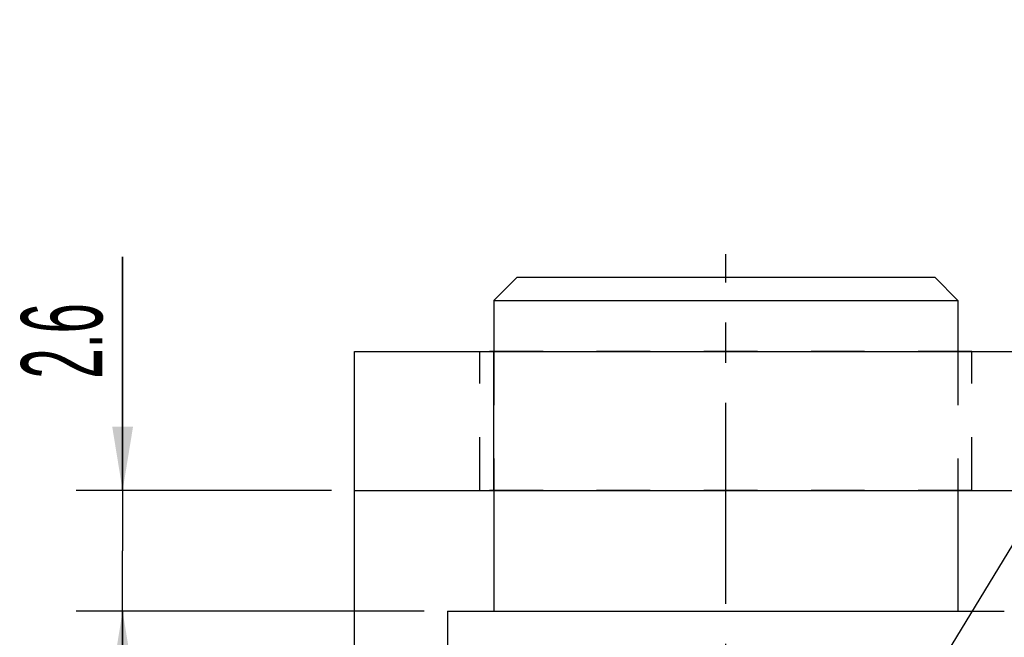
# Model space of a CAD drawing. Header units: millimetres. Extents: x 0 to 419, y -5 to 296.
# Tile 8 of 26: x 48 to 90, y 78 to 104. Entities that reach past the tile are written whole.
import ezdxf

# ---------------------------------------------------------------- set-up
doc = ezdxf.new("R2010")
doc.units = ezdxf.units.MM
doc.header["$LTSCALE"] = 23.1
doc.linetypes.add('CENTER', pattern=[0.6, 0.375, -0.075, 0.075, -0.075])
doc.linetypes.add('HIDDEN', pattern=[0.2, 0.1, -0.1])
doc.layers.get('0').update_dxf_attribs({"linetype": 'CONTINUOUS'})
for name, color, linetype in [('02___PRT_ALL_AXES', 7, 'CONTINUOUS'), ('7_ALL_FEATURES', 7, 'CONTINUOUS'), ('ALL_AXIS', 7, 'CONTINUOUS'), ('ALL_CHAMFER', 7, 'CONTINUOUS')]:
    doc.layers.add(name, color=color, linetype=linetype)
doc.styles.get("Standard").update_dxf_attribs({"font": 'txt', "width": 0.5})
doc.dimstyles.new('DIMSTYLE_1', dxfattribs={"dimtxt": 3.5, "dimasz": 2.76, "dimexe": 2, "dimexo": 1, "dimgap": 0.875, "dimtad": 1, "dimdec": 3, "dimlfac": 0.5, "dimdsep": 46, "dimtxsty": 'Standard', "dimblk": '_FILLED', "dimblk1": '_FILLED', "dimblk2": '_FILLED', "dimcen": 0.09, "dimadec": 3, "dimazin": 2, "dimtp": 0.1, "dimtm": 0.1, "dimtfac": 1, "dimtdec": 3, "dimtofl": 0, "dimtmove": 0, "dimatfit": 3, "dimldrblk": '_FILLED', "dimfxl": 0, "dimtolj": 1, "dimarcsym": 0})
doc.dimstyles.get("Standard").update_dxf_attribs({"dimtxt": 3.5, "dimasz": 2.76, "dimexe": 2, "dimexo": 1, "dimtad": 1, "dimdec": 3, "dimdsep": 46, "dimtxsty": 'Standard', "dimblk": '_FILLED', "dimblk1": '_FILLED', "dimblk2": '_FILLED', "dimcen": 0.09, "dimadec": 3, "dimazin": 2, "dimtol": 1, "dimtp": 0.001, "dimtm": 0.001, "dimtfac": 1, "dimtdec": 3, "dimtofl": 0, "dimtmove": 0, "dimatfit": 3, "dimldrblk": '_FILLED', "dimfxl": 0, "dimtolj": 1, "dimarcsym": 0})

# ---------------------------------------------------------------- blocks, each defined once
blk = doc.blocks.new('_FILLED')
at = {"color": 0, "linetype": 'ByBlock'}
blk.add_solid([(0, 0), (-1, 0.163), (-1, -0.163)], dxfattribs=at)
blk = doc.blocks.new('*D14')
at = {"color": 2, "linetype": 'Continuous'}
for p, q in [((52.335, 84.143), (52.335, 94.223)), ((52.335, 94.223), (52.335, 81.543)), ((61.335, 84.143), (50.335, 84.143)), ((52.335, 73.943), (52.335, 81.543)), ((65.335, 78.943), (50.335, 78.943)), ((52.335, 78.943), (52.335, 73.943))]:
    blk.add_line(p, q, dxfattribs=at)
at = {"color": 2, "linetype": 'Continuous', "xscale": 2.76, "yscale": 2.76, "zscale": 2.76}
for p, rotation in [((52.335, 84.143), 270), ((52.335, 78.943), 90)]:
    blk.add_blockref('_FILLED', p, dxfattribs=dict(at, rotation=rotation))
at = {"color": 2, "linetype": 'Continuous', "insert": (47.96, 88.973), "char_height": 3.5, "width": 5.25, "attachment_point": 1, "rotation": 90, "line_spacing_factor": 0.9}
blk.add_mtext('2.6', dxfattribs=at)

msp = doc.modelspace()

# ---------------------------------------------------------------- linework, layer by layer
at = {"layer": '02___PRT_ALL_AXES', "color": 8, "linetype": 'HIDDEN'}
for p, q in [((67.7354, 84.1425), (67.7354, 90.1425)), ((88.9354, 90.1425), (67.7354, 90.1425)), ((88.9354, 84.1425), (88.9354, 90.1425)), ((88.9354, 84.1425), (67.7354, 84.1425))]:
    msp.add_line(p, q, dxfattribs=at)
at = {"layer": '7_ALL_FEATURES', "color": 7, "linetype": 'Continuous'}
for p, q in [((62.3354, 84.1425), (62.3354, 90.1425)), ((62.3354, 90.1425), (126.3354, 90.1425)), ((68.3354, 84.1425), (68.3354, 90.1425))]:
    msp.add_line(p, q, dxfattribs=at)
at = {"layer": '7_ALL_FEATURES', "color": 3, "linetype": 'Continuous'}
for p, q in [((62.3354, 70.1425), (62.3354, 84.1425)), ((62.3354, 84.1425), (160.3354, 84.1425))]:
    msp.add_line(p, q, dxfattribs=at)
at = {"layer": 'ALL_AXIS', "color": 7, "linetype": 'CENTER'}
msp.add_line((78.3354, 51.5425), (78.3354, 94.3425), dxfattribs=at)
at = {"layer": 'ALL_AXIS', "color": 7, "linetype": 'Continuous'}
for p, q in [((68.3354, 92.3425), (68.3354, 90.1425)), ((88.3354, 92.3425), (88.3354, 90.1425)), ((68.3354, 84.1425), (68.3354, 78.9425)), ((88.3354, 84.1425), (88.3354, 78.9425)), ((66.3354, 78.9425), (66.3354, 76.9425)), ((66.3356, 78.9425), (90.3353, 78.9425))]:
    msp.add_line(p, q, dxfattribs=at)
at = {"layer": 'ALL_AXIS', "color": 8, "linetype": 'HIDDEN'}
for p, q in [((68.3354, 90.1425), (68.3354, 84.1425)), ((88.3354, 90.1425), (88.3354, 84.1425))]:
    msp.add_line(p, q, dxfattribs=at)
at = {"layer": 'ALL_CHAMFER', "color": 7, "linetype": 'Continuous'}
for p, q in [((69.3354, 93.3425), (68.3354, 92.3425)), ((69.3354, 93.3425), (87.3354, 93.3425)), ((87.3354, 93.3425), (88.3354, 92.3425)), ((68.3354, 92.3425), (88.3354, 92.3425))]:
    msp.add_line(p, q, dxfattribs=at)

# ---------------------------------------------------------------- dimensions: what is measured, and where the dimension line sits
at = {"color": 2, "linetype": 'Continuous'}
dim = msp.add_linear_dim(base=(52.3354, 84.1425), p1=(66.3354, 78.9425), p2=(62.3354, 84.1425), angle=90, dimstyle='DIMSTYLE_1', dxfattribs=at)
dim.commit()
dim.dimension.update_dxf_attribs({"geometry": '*D14', "text_midpoint": (52.3354, 91.5976), "dimtype": 160})

# ---------------------------------------------------------------- leaders
msp.add_leader([(83.3286, 69.6856), (104.4664, 104.4516)], dimstyle='Standard', override={"dimtad": 0}, dxfattribs=at)

doc.saveas('drawing.dxf')
